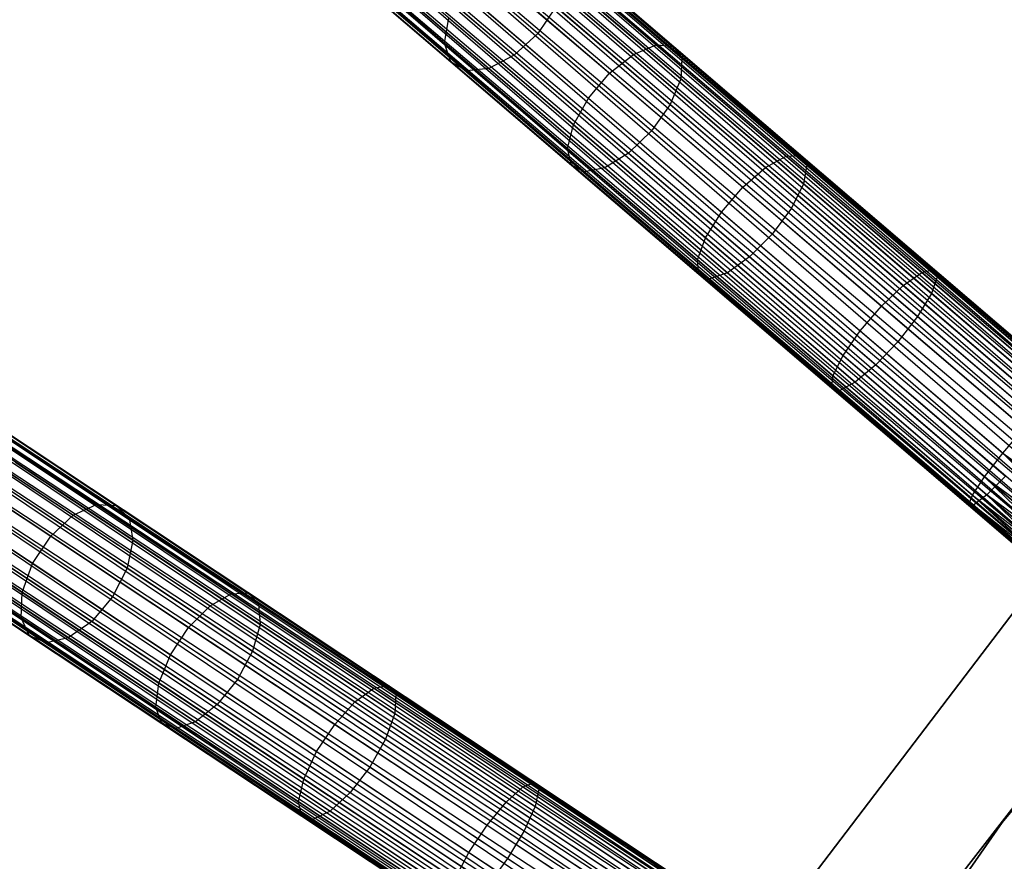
# Model space of a CAD drawing. Extents: x -102 to 102, y -101 to 102.
# Tile 178 of 256: x -62 to -49, y 37 to 48. Entities that reach past the tile are written whole.
import ezdxf

# ---------------------------------------------------------------- set-up
doc = ezdxf.new("R2010")
doc.units = 0
doc.header["$LTSCALE"] = 25.4
doc.layers.get('0').update_dxf_attribs({"linetype": 'CONTINUOUS'})

# ---------------------------------------------------------------- blocks, each defined once
blk = doc.blocks.new('NL2500011659_STL')
at = {"color": 0}
for p, q in [((-60.62, 53.175, -7.809), (-32.288, 28.79, -8)), ((-32.205, 28.888, -7.605), (-60.62, 53.175, -7.809)), ((-32.205, 28.888, -7.605), (-60.62, 53.175, -7.809)), ((-32.233, 28.855, -7.809), (-60.62, 53.175, -7.809)), ((-32.233, 28.855, -7.809), (-60.62, 53.175, -7.809)), ((-60.62, 53.175, -7.809), (-32.288, 28.79, -8)), ((-60.592, 53.208, -7.395), (-32.205, 28.888, -7.605)), ((-32.205, 28.888, -7.395), (-60.592, 53.208, -7.395)), ((-60.592, 53.208, -7.395), (-32.205, 28.888, -7.605)), ((-32.233, 28.855, -7.191), (-60.592, 53.208, -7.395)), ((-32.233, 28.855, -7.191), (-60.592, 53.208, -7.395)), ((-32.205, 28.888, -7.395), (-60.592, 53.208, -7.395)), ((-60.676, 53.111, -7), (-32.233, 28.855, -7.191)), ((-32.368, 28.697, -6.831), (-60.676, 53.111, -7)), ((-32.368, 28.697, -6.831), (-60.676, 53.111, -7)), ((-32.288, 28.79, -7), (-60.676, 53.111, -7)), ((-32.288, 28.79, -7), (-60.676, 53.111, -7)), ((-60.676, 53.111, -7), (-32.233, 28.855, -7.191)), ((-60.857, 52.9, -6.691), (-32.368, 28.697, -6.831)), ((-32.587, 28.441, -6.586), (-60.857, 52.9, -6.691)), ((-32.587, 28.441, -6.586), (-60.857, 52.9, -6.691)), ((-32.469, 28.579, -6.691), (-60.857, 52.9, -6.691)), ((-32.469, 28.579, -6.691), (-60.857, 52.9, -6.691)), ((-60.857, 52.9, -6.691), (-32.368, 28.697, -6.831)), ((-60.756, 53.018, -8.169), (-32.469, 28.579, -8.309)), ((-32.288, 28.79, -8), (-60.756, 53.018, -8.169)), ((-32.288, 28.79, -8), (-60.756, 53.018, -8.169)), ((-32.368, 28.697, -8.169), (-60.756, 53.018, -8.169)), ((-32.368, 28.697, -8.169), (-60.756, 53.018, -8.169)), ((-60.756, 53.018, -8.169), (-32.469, 28.579, -8.309)), ((-60.974, 52.762, -8.414), (-32.716, 28.29, -8.478)), ((-32.469, 28.579, -8.309), (-60.974, 52.762, -8.414)), ((-32.469, 28.579, -8.309), (-60.974, 52.762, -8.414)), ((-32.587, 28.441, -8.414), (-60.974, 52.762, -8.414)), ((-32.587, 28.441, -8.414), (-60.974, 52.762, -8.414)), ((-60.974, 52.762, -8.414), (-32.716, 28.29, -8.478)), ((-61.104, 52.611, -6.522), (-32.587, 28.441, -6.586)), ((-32.716, 28.29, -6.522), (-61.104, 52.611, -6.522)), ((-32.716, 28.29, -6.522), (-61.104, 52.611, -6.522)), ((-61.104, 52.611, -6.522), (-32.587, 28.441, -6.586)), ((-32.716, 28.29, -8.478), (-61.239, 52.453, -8.5)), ((-32.852, 28.132, -6.5), (-61.239, 52.453, -6.5)), ((-32.852, 28.132, -6.5), (-61.239, 52.453, -6.5)), ((-32.852, 28.132, -8.5), (-61.239, 52.453, -8.5)), ((-32.716, 28.29, -8.478), (-61.239, 52.453, -8.5)), ((-32.852, 28.132, -8.5), (-61.239, 52.453, -8.5)), ((-32.987, 27.975, -8.478), (-61.239, 52.453, -8.5)), ((-32.987, 27.975, -8.478), (-61.239, 52.453, -8.5)), ((-33.116, 27.824, -6.586), (-61.374, 52.295, -6.522)), ((-33.116, 27.824, -6.586), (-61.374, 52.295, -6.522)), ((-32.987, 27.975, -6.522), (-61.374, 52.295, -6.522)), ((-32.987, 27.975, -6.522), (-61.374, 52.295, -6.522)), ((-61.504, 52.144, -8.414), (-33.234, 27.686, -8.309)), ((-32.987, 27.975, -8.478), (-61.504, 52.144, -8.414)), ((-32.987, 27.975, -8.478), (-61.504, 52.144, -8.414)), ((-33.116, 27.824, -8.414), (-61.504, 52.144, -8.414)), ((-33.116, 27.824, -8.414), (-61.504, 52.144, -8.414)), ((-61.504, 52.144, -8.414), (-33.234, 27.686, -8.309)), ((-61.621, 52.007, -6.691), (-33.116, 27.824, -6.586)), ((-33.335, 27.568, -6.831), (-61.621, 52.007, -6.691)), ((-33.335, 27.568, -6.831), (-61.621, 52.007, -6.691)), ((-33.234, 27.686, -6.691), (-61.621, 52.007, -6.691)), ((-33.234, 27.686, -6.691), (-61.621, 52.007, -6.691)), ((-61.621, 52.007, -6.691), (-33.116, 27.824, -6.586)), ((-61.802, 51.795, -7), (-33.335, 27.568, -6.831)), ((-33.47, 27.41, -7.191), (-61.802, 51.795, -7)), ((-33.47, 27.41, -7.191), (-61.802, 51.795, -7)), ((-33.415, 27.475, -7), (-61.802, 51.795, -7)), ((-33.415, 27.475, -7), (-61.802, 51.795, -7)), ((-61.802, 51.795, -7), (-33.335, 27.568, -6.831)), ((-61.723, 51.889, -8.169), (-33.415, 27.475, -8)), ((-33.234, 27.686, -8.309), (-61.723, 51.889, -8.169)), ((-33.234, 27.686, -8.309), (-61.723, 51.889, -8.169)), ((-33.335, 27.568, -8.169), (-61.723, 51.889, -8.169)), ((-33.335, 27.568, -8.169), (-61.723, 51.889, -8.169)), ((-61.723, 51.889, -8.169), (-33.415, 27.475, -8)), ((-33.499, 27.377, -7.395), (-61.886, 51.698, -7.395)), ((-33.499, 27.377, -7.605), (-61.886, 51.698, -7.395)), ((-61.886, 51.698, -7.395), (-33.47, 27.41, -7.191)), ((-33.499, 27.377, -7.605), (-61.886, 51.698, -7.395)), ((-33.499, 27.377, -7.395), (-61.886, 51.698, -7.395)), ((-61.886, 51.698, -7.395), (-33.47, 27.41, -7.191)), ((-61.858, 51.731, -7.809), (-33.499, 27.377, -7.605)), ((-33.415, 27.475, -8), (-61.858, 51.731, -7.809)), ((-33.415, 27.475, -8), (-61.858, 51.731, -7.809)), ((-33.47, 27.41, -7.809), (-61.858, 51.731, -7.809)), ((-33.47, 27.41, -7.809), (-61.858, 51.731, -7.809)), ((-61.858, 51.731, -7.809), (-33.499, 27.377, -7.605)), ((-55.365, 48.561, -304.678), (-53.806, 47.225, -305.852)), ((-55.365, 48.561, -304.678), (-53.806, 47.225, -305.852)), ((-57.938, 48.485, -303.274), (-56.492, 47.246, -304.678)), ((-57.938, 48.485, -303.274), (-56.492, 47.246, -304.678)), ((-55.307, 47.371, -303.421), (-56.647, 48.519, -302.12)), ((-55.307, 47.371, -303.421), (-56.647, 48.519, -302.12)), ((-55.674, 48.46, -304.937), (-54.091, 47.103, -306.129)), ((-55.674, 48.46, -304.937), (-54.091, 47.103, -306.129)), ((-55.118, 48.518, -304.346), (-53.588, 47.208, -305.498)), ((-55.118, 48.518, -304.346), (-53.588, 47.208, -305.498)), ((-54.975, 48.338, -304), (-53.477, 47.055, -305.128)), ((-54.975, 48.338, -304), (-53.477, 47.055, -305.128)), ((-57.83, 48.223, -302.97), (-56.412, 47.008, -304.346)), ((-57.83, 48.223, -302.97), (-56.412, 47.008, -304.346)), ((-56.954, 48.246, -302.187), (-55.607, 47.093, -303.493)), ((-56.954, 48.246, -302.187), (-55.607, 47.093, -303.493)), ((-55.992, 48.231, -305.078), (-54.396, 46.864, -306.28)), ((-55.992, 48.231, -305.078), (-54.396, 46.864, -306.28)), ((-57.601, 48.084, -302.652), (-56.212, 46.894, -304)), ((-57.601, 48.084, -302.652), (-56.212, 46.894, -304)), ((-57.291, 48.092, -302.375), (-55.928, 46.924, -303.698)), ((-57.291, 48.092, -302.375), (-55.928, 46.924, -303.698)), ((-54.961, 48.053, -303.698), (-53.49, 46.793, -304.806)), ((-54.961, 48.053, -303.698), (-53.49, 46.793, -304.806)), ((-56.262, 47.915, -305.078), (-54.666, 46.548, -306.28)), ((-56.262, 47.915, -305.078), (-54.666, 46.548, -306.28)), ((-55.078, 47.71, -303.493), (-55.307, 47.371, -303.421)), ((-55.078, 47.71, -303.493), (-55.307, 47.371, -303.421)), ((-55.078, 47.71, -303.493), (-53.626, 46.467, -304.587)), ((-55.078, 47.71, -303.493), (-53.626, 46.467, -304.587)), ((-56.492, 47.246, -304.678), (-56.439, 47.567, -304.937)), ((-56.492, 47.246, -304.678), (-56.439, 47.567, -304.937)), ((-56.439, 47.567, -304.937), (-54.856, 46.211, -306.129)), ((-56.439, 47.567, -304.937), (-54.856, 46.211, -306.129)), ((-55.307, 47.371, -303.421), (-55.607, 47.093, -303.493)), ((-55.307, 47.371, -303.421), (-55.607, 47.093, -303.493)), ((-53.862, 46.133, -304.509), (-55.307, 47.371, -303.421)), ((-53.862, 46.133, -304.509), (-55.307, 47.371, -303.421)), ((-56.412, 47.008, -304.346), (-56.492, 47.246, -304.678)), ((-56.492, 47.246, -304.678), (-54.933, 45.91, -305.852)), ((-56.492, 47.246, -304.678), (-54.933, 45.91, -305.852)), ((-56.412, 47.008, -304.346), (-56.492, 47.246, -304.678)), ((-54.091, 47.103, -306.129), (-53.806, 47.225, -305.852)), ((-54.091, 47.103, -306.129), (-53.806, 47.225, -305.852)), ((-53.806, 47.225, -305.852), (-52.154, 45.81, -306.782)), ((-53.806, 47.225, -305.852), (-52.154, 45.81, -306.782)), ((-53.806, 47.225, -305.852), (-53.588, 47.208, -305.498)), ((-53.806, 47.225, -305.852), (-53.588, 47.208, -305.498)), ((-53.588, 47.208, -305.498), (-51.968, 45.82, -306.41)), ((-53.588, 47.208, -305.498), (-51.968, 45.82, -306.41)), ((-53.588, 47.208, -305.498), (-53.477, 47.055, -305.128)), ((-53.588, 47.208, -305.498), (-53.477, 47.055, -305.128)), ((-55.607, 47.093, -303.493), (-55.928, 46.924, -303.698)), ((-55.607, 47.093, -303.493), (-55.928, 46.924, -303.698)), ((-55.607, 47.093, -303.493), (-54.156, 45.849, -304.587)), ((-55.607, 47.093, -303.493), (-54.156, 45.849, -304.587)), ((-54.396, 46.864, -306.28), (-54.091, 47.103, -306.129)), ((-54.396, 46.864, -306.28), (-54.091, 47.103, -306.129)), ((-54.091, 47.103, -306.129), (-52.415, 45.667, -307.073)), ((-54.091, 47.103, -306.129), (-52.415, 45.667, -307.073)), ((-53.477, 47.055, -305.128), (-53.49, 46.793, -304.806)), ((-53.477, 47.055, -305.128), (-53.49, 46.793, -304.806)), ((-53.477, 47.055, -305.128), (-51.89, 45.696, -306.021)), ((-53.477, 47.055, -305.128), (-51.89, 45.696, -306.021)), ((-56.212, 46.894, -304), (-56.412, 47.008, -304.346)), ((-56.412, 47.008, -304.346), (-54.882, 45.698, -305.498)), ((-56.412, 47.008, -304.346), (-54.882, 45.698, -305.498)), ((-56.212, 46.894, -304), (-56.412, 47.008, -304.346)), ((-55.928, 46.924, -303.698), (-56.212, 46.894, -304)), ((-55.928, 46.924, -303.698), (-56.212, 46.894, -304)), ((-55.928, 46.924, -303.698), (-54.457, 45.664, -304.806)), ((-55.928, 46.924, -303.698), (-54.457, 45.664, -304.806)), ((-56.212, 46.894, -304), (-54.714, 45.611, -305.128)), ((-56.212, 46.894, -304), (-54.714, 45.611, -305.128)), ((-54.666, 46.548, -306.28), (-54.396, 46.864, -306.28)), ((-54.666, 46.548, -306.28), (-54.396, 46.864, -306.28)), ((-54.396, 46.864, -306.28), (-52.705, 45.416, -307.232)), ((-54.396, 46.864, -306.28), (-52.705, 45.416, -307.232)), ((-53.49, 46.793, -304.806), (-53.626, 46.467, -304.587)), ((-53.49, 46.793, -304.806), (-53.626, 46.467, -304.587)), ((-53.49, 46.793, -304.806), (-51.933, 45.458, -305.683)), ((-53.49, 46.793, -304.806), (-51.933, 45.458, -305.683)), ((-54.856, 46.211, -306.129), (-54.666, 46.548, -306.28)), ((-54.856, 46.211, -306.129), (-54.666, 46.548, -306.28)), ((-54.666, 46.548, -306.28), (-52.976, 45.1, -307.232)), ((-54.666, 46.548, -306.28), (-52.976, 45.1, -307.232)), ((-53.626, 46.467, -304.587), (-53.862, 46.133, -304.509)), ((-53.626, 46.467, -304.587), (-53.862, 46.133, -304.509)), ((-53.626, 46.467, -304.587), (-52.088, 45.149, -305.453)), ((-53.626, 46.467, -304.587), (-52.088, 45.149, -305.453)), ((-54.933, 45.91, -305.852), (-54.856, 46.211, -306.129)), ((-54.933, 45.91, -305.852), (-54.856, 46.211, -306.129)), ((-54.856, 46.211, -306.129), (-53.18, 44.774, -307.073)), ((-54.856, 46.211, -306.129), (-53.18, 44.774, -307.073)), ((-53.862, 46.133, -304.509), (-54.156, 45.849, -304.587)), ((-53.862, 46.133, -304.509), (-54.156, 45.849, -304.587)), ((-52.331, 44.821, -305.372), (-53.862, 46.133, -304.509)), ((-52.331, 44.821, -305.372), (-53.862, 46.133, -304.509)), ((-54.882, 45.698, -305.498), (-54.933, 45.91, -305.852)), ((-54.933, 45.91, -305.852), (-53.281, 44.495, -306.782)), ((-54.933, 45.91, -305.852), (-53.281, 44.495, -306.782)), ((-54.882, 45.698, -305.498), (-54.933, 45.91, -305.852)), ((-54.156, 45.849, -304.587), (-54.457, 45.664, -304.806)), ((-54.156, 45.849, -304.587), (-54.457, 45.664, -304.806)), ((-54.156, 45.849, -304.587), (-52.618, 44.531, -305.453)), ((-54.156, 45.849, -304.587), (-52.618, 44.531, -305.453)), ((-52.415, 45.667, -307.073), (-52.154, 45.81, -306.782)), ((-52.415, 45.667, -307.073), (-52.154, 45.81, -306.782)), ((-52.154, 45.81, -306.782), (-51.968, 45.82, -306.41)), ((-52.154, 45.81, -306.782), (-51.968, 45.82, -306.41)), ((-52.154, 45.81, -306.782), (-50.432, 44.335, -307.456)), ((-52.154, 45.81, -306.782), (-50.432, 44.335, -307.456)), ((-51.968, 45.82, -306.41), (-50.28, 44.373, -307.071)), ((-51.968, 45.82, -306.41), (-50.28, 44.373, -307.071)), ((-51.968, 45.82, -306.41), (-51.89, 45.696, -306.021)), ((-51.968, 45.82, -306.41), (-51.89, 45.696, -306.021)), ((-54.714, 45.611, -305.128), (-54.882, 45.698, -305.498)), ((-54.882, 45.698, -305.498), (-53.263, 44.31, -306.41)), ((-54.882, 45.698, -305.498), (-53.263, 44.31, -306.41)), ((-54.714, 45.611, -305.128), (-54.882, 45.698, -305.498)), ((-54.457, 45.664, -304.806), (-54.714, 45.611, -305.128)), ((-54.457, 45.664, -304.806), (-54.714, 45.611, -305.128)), ((-54.457, 45.664, -304.806), (-52.9, 44.33, -305.683)), ((-54.457, 45.664, -304.806), (-52.9, 44.33, -305.683)), ((-52.705, 45.416, -307.232), (-52.415, 45.667, -307.073)), ((-52.705, 45.416, -307.232), (-52.415, 45.667, -307.073)), ((-52.415, 45.667, -307.073), (-50.667, 44.169, -307.757)), ((-52.415, 45.667, -307.073), (-50.667, 44.169, -307.757)), ((-51.89, 45.696, -306.021), (-51.933, 45.458, -305.683)), ((-51.89, 45.696, -306.021), (-51.933, 45.458, -305.683)), ((-51.89, 45.696, -306.021), (-50.236, 44.279, -306.668)), ((-51.89, 45.696, -306.021), (-50.236, 44.279, -306.668)), ((-54.714, 45.611, -305.128), (-53.128, 44.251, -306.021)), ((-54.714, 45.611, -305.128), (-53.128, 44.251, -306.021)), ((-52.976, 45.1, -307.232), (-52.705, 45.416, -307.232)), ((-52.976, 45.1, -307.232), (-52.705, 45.416, -307.232)), ((-52.705, 45.416, -307.232), (-50.943, 43.906, -307.921)), ((-52.705, 45.416, -307.232), (-50.943, 43.906, -307.921)), ((-51.933, 45.458, -305.683), (-52.088, 45.149, -305.453)), ((-51.933, 45.458, -305.683), (-52.088, 45.149, -305.453)), ((-51.933, 45.458, -305.683), (-50.309, 44.067, -306.318)), ((-51.933, 45.458, -305.683), (-50.309, 44.067, -306.318)), ((-66.696, 45.321, -7.809), (-35.582, 24.602, -8)), ((-35.511, 24.709, -7.605), (-66.696, 45.321, -7.809)), ((-35.511, 24.709, -7.605), (-66.696, 45.321, -7.809)), ((-35.535, 24.673, -7.809), (-66.696, 45.321, -7.809)), ((-35.535, 24.673, -7.809), (-66.696, 45.321, -7.809)), ((-66.696, 45.321, -7.809), (-35.582, 24.602, -8)), ((-66.672, 45.357, -7.395), (-35.511, 24.709, -7.605)), ((-35.511, 24.709, -7.395), (-66.672, 45.357, -7.395)), ((-66.672, 45.357, -7.395), (-35.511, 24.709, -7.605)), ((-35.535, 24.673, -7.191), (-66.672, 45.357, -7.395)), ((-35.535, 24.673, -7.191), (-66.672, 45.357, -7.395)), ((-35.511, 24.709, -7.395), (-66.672, 45.357, -7.395)), ((-66.811, 45.148, -8.169), (-35.736, 24.37, -8.309)), ((-35.582, 24.602, -8), (-66.811, 45.148, -8.169)), ((-35.582, 24.602, -8), (-66.811, 45.148, -8.169)), ((-35.65, 24.5, -8.169), (-66.811, 45.148, -8.169)), ((-35.65, 24.5, -8.169), (-66.811, 45.148, -8.169)), ((-66.811, 45.148, -8.169), (-35.736, 24.37, -8.309)), ((-66.743, 45.25, -7), (-35.535, 24.673, -7.191)), ((-35.65, 24.5, -6.831), (-66.743, 45.25, -7)), ((-35.65, 24.5, -6.831), (-66.743, 45.25, -7)), ((-35.582, 24.602, -7), (-66.743, 45.25, -7)), ((-35.582, 24.602, -7), (-66.743, 45.25, -7)), ((-66.743, 45.25, -7), (-35.535, 24.673, -7.191)), ((-52.088, 45.149, -305.453), (-52.331, 44.821, -305.372)), ((-52.088, 45.149, -305.453), (-52.331, 44.821, -305.372)), ((-52.088, 45.149, -305.453), (-50.485, 43.775, -306.08)), ((-52.088, 45.149, -305.453), (-50.485, 43.775, -306.08)), ((-53.18, 44.774, -307.073), (-52.976, 45.1, -307.232)), ((-53.18, 44.774, -307.073), (-52.976, 45.1, -307.232)), ((-52.976, 45.1, -307.232), (-51.214, 43.59, -307.921)), ((-52.976, 45.1, -307.232), (-51.214, 43.59, -307.921)), ((-66.897, 45.018, -6.691), (-35.65, 24.5, -6.831)), ((-35.836, 24.219, -6.586), (-66.897, 45.018, -6.691)), ((-35.836, 24.219, -6.586), (-66.897, 45.018, -6.691)), ((-35.736, 24.37, -6.691), (-66.897, 45.018, -6.691)), ((-35.736, 24.37, -6.691), (-66.897, 45.018, -6.691)), ((-66.897, 45.018, -6.691), (-35.65, 24.5, -6.831)), ((-66.997, 44.867, -8.414), (-35.946, 24.053, -8.478)), ((-35.736, 24.37, -8.309), (-66.997, 44.867, -8.414)), ((-35.736, 24.37, -8.309), (-66.997, 44.867, -8.414)), ((-35.836, 24.219, -8.414), (-66.997, 44.867, -8.414)), ((-35.836, 24.219, -8.414), (-66.997, 44.867, -8.414)), ((-66.997, 44.867, -8.414), (-35.946, 24.053, -8.478)), ((-53.281, 44.495, -306.782), (-53.18, 44.774, -307.073)), ((-53.281, 44.495, -306.782), (-53.18, 44.774, -307.073)), ((-53.18, 44.774, -307.073), (-51.431, 43.277, -307.757)), ((-53.18, 44.774, -307.073), (-51.431, 43.277, -307.757)), ((-52.331, 44.821, -305.372), (-52.618, 44.531, -305.453)), ((-52.331, 44.821, -305.372), (-52.618, 44.531, -305.453)), ((-50.735, 43.454, -305.996), (-52.331, 44.821, -305.372)), ((-50.735, 43.454, -305.996), (-52.331, 44.821, -305.372)), ((-67.107, 44.701, -6.522), (-35.836, 24.219, -6.586)), ((-35.946, 24.053, -6.522), (-67.107, 44.701, -6.522)), ((-35.946, 24.053, -6.522), (-67.107, 44.701, -6.522)), ((-67.107, 44.701, -6.522), (-35.836, 24.219, -6.586)), ((-35.946, 24.053, -8.478), (-67.221, 44.528, -8.5)), ((-36.06, 23.88, -6.5), (-67.221, 44.528, -6.5)), ((-36.06, 23.88, -6.5), (-67.221, 44.528, -6.5)), ((-36.06, 23.88, -8.5), (-67.221, 44.528, -8.5)), ((-35.946, 24.053, -8.478), (-67.221, 44.528, -8.5)), ((-36.06, 23.88, -8.5), (-67.221, 44.528, -8.5)), ((-36.175, 23.707, -8.478), (-67.221, 44.528, -8.5)), ((-36.175, 23.707, -8.478), (-67.221, 44.528, -8.5)), ((-52.618, 44.531, -305.453), (-52.9, 44.33, -305.683)), ((-52.618, 44.531, -305.453), (-52.9, 44.33, -305.683)), ((-52.618, 44.531, -305.453), (-51.014, 43.158, -306.08)), ((-52.618, 44.531, -305.453), (-51.014, 43.158, -306.08)), ((-53.263, 44.31, -306.41), (-53.281, 44.495, -306.782)), ((-53.281, 44.495, -306.782), (-51.559, 43.019, -307.456)), ((-53.281, 44.495, -306.782), (-51.559, 43.019, -307.456)), ((-53.263, 44.31, -306.41), (-53.281, 44.495, -306.782)), ((-36.285, 23.541, -6.586), (-67.336, 44.355, -6.522)), ((-36.285, 23.541, -6.586), (-67.336, 44.355, -6.522)), ((-36.175, 23.707, -6.522), (-67.336, 44.355, -6.522)), ((-36.175, 23.707, -6.522), (-67.336, 44.355, -6.522)), ((-53.128, 44.251, -306.021), (-53.263, 44.31, -306.41)), ((-53.263, 44.31, -306.41), (-51.574, 42.863, -307.071)), ((-53.263, 44.31, -306.41), (-51.574, 42.863, -307.071)), ((-53.128, 44.251, -306.021), (-53.263, 44.31, -306.41)), ((-52.9, 44.33, -305.683), (-53.128, 44.251, -306.021)), ((-52.9, 44.33, -305.683), (-53.128, 44.251, -306.021)), ((-52.9, 44.33, -305.683), (-51.276, 42.938, -306.318)), ((-52.9, 44.33, -305.683), (-51.276, 42.938, -306.318)), ((-50.667, 44.169, -307.757), (-50.432, 44.335, -307.456)), ((-50.667, 44.169, -307.757), (-50.432, 44.335, -307.456)), ((-50.432, 44.335, -307.456), (-50.28, 44.373, -307.071)), ((-50.432, 44.335, -307.456), (-50.28, 44.373, -307.071)), ((-50.432, 44.335, -307.456), (-48.662, 42.818, -307.863)), ((-50.432, 44.335, -307.456), (-48.662, 42.818, -307.863)), ((-50.236, 44.279, -306.668), (-50.309, 44.067, -306.318)), ((-50.236, 44.279, -306.668), (-50.309, 44.067, -306.318)), ((-50.28, 44.373, -307.071), (-48.544, 42.886, -307.471)), ((-50.28, 44.373, -307.071), (-48.544, 42.886, -307.471)), ((-50.28, 44.373, -307.071), (-50.236, 44.279, -306.668)), ((-50.28, 44.373, -307.071), (-50.236, 44.279, -306.668)), ((-50.236, 44.279, -306.668), (-48.536, 42.822, -307.06)), ((-50.236, 44.279, -306.668), (-48.536, 42.822, -307.06)), ((-67.446, 44.189, -8.414), (-36.385, 23.39, -8.309)), ((-36.175, 23.707, -8.478), (-67.446, 44.189, -8.414)), ((-36.175, 23.707, -8.478), (-67.446, 44.189, -8.414)), ((-36.285, 23.541, -8.414), (-67.446, 44.189, -8.414)), ((-36.285, 23.541, -8.414), (-67.446, 44.189, -8.414)), ((-67.446, 44.189, -8.414), (-36.385, 23.39, -8.309)), ((-53.128, 44.251, -306.021), (-51.474, 42.834, -306.668)), ((-53.128, 44.251, -306.021), (-51.474, 42.834, -306.668)), ((-50.943, 43.906, -307.921), (-50.667, 44.169, -307.757)), ((-50.943, 43.906, -307.921), (-50.667, 44.169, -307.757)), ((-50.667, 44.169, -307.757), (-48.87, 42.63, -308.17)), ((-50.667, 44.169, -307.757), (-48.87, 42.63, -308.17)), ((-67.546, 44.038, -6.691), (-36.285, 23.541, -6.586)), ((-36.471, 23.261, -6.831), (-67.546, 44.038, -6.691)), ((-36.471, 23.261, -6.831), (-67.546, 44.038, -6.691)), ((-36.385, 23.39, -6.691), (-67.546, 44.038, -6.691)), ((-36.385, 23.39, -6.691), (-67.546, 44.038, -6.691)), ((-67.546, 44.038, -6.691), (-36.285, 23.541, -6.586)), ((-50.309, 44.067, -306.318), (-50.485, 43.775, -306.08)), ((-50.309, 44.067, -306.318), (-50.485, 43.775, -306.08)), ((-50.309, 44.067, -306.318), (-48.64, 42.638, -306.702)), ((-50.309, 44.067, -306.318), (-48.64, 42.638, -306.702)), ((-67.632, 43.909, -8.169), (-36.539, 23.158, -8)), ((-36.385, 23.39, -8.309), (-67.632, 43.909, -8.169)), ((-36.385, 23.39, -8.309), (-67.632, 43.909, -8.169)), ((-36.471, 23.261, -8.169), (-67.632, 43.909, -8.169)), ((-36.471, 23.261, -8.169), (-67.632, 43.909, -8.169)), ((-67.632, 43.909, -8.169), (-36.539, 23.158, -8)), ((-51.214, 43.59, -307.921), (-50.943, 43.906, -307.921)), ((-51.214, 43.59, -307.921), (-50.943, 43.906, -307.921)), ((-50.943, 43.906, -307.921), (-49.132, 42.355, -308.338)), ((-50.943, 43.906, -307.921), (-49.132, 42.355, -308.338)), ((-67.7, 43.806, -7), (-36.471, 23.261, -6.831)), ((-36.586, 23.087, -7.191), (-67.7, 43.806, -7)), ((-36.586, 23.087, -7.191), (-67.7, 43.806, -7)), ((-36.539, 23.158, -7), (-67.7, 43.806, -7)), ((-36.539, 23.158, -7), (-67.7, 43.806, -7)), ((-67.7, 43.806, -7), (-36.471, 23.261, -6.831)), ((-50.485, 43.775, -306.08), (-50.735, 43.454, -305.996)), ((-50.485, 43.775, -306.08), (-50.735, 43.454, -305.996)), ((-50.485, 43.775, -306.08), (-48.837, 42.364, -306.459)), ((-50.485, 43.775, -306.08), (-48.837, 42.364, -306.459)), ((-36.61, 23.051, -7.395), (-67.771, 43.699, -7.395)), ((-36.61, 23.051, -7.605), (-67.771, 43.699, -7.395)), ((-67.771, 43.699, -7.395), (-36.586, 23.087, -7.191)), ((-36.61, 23.051, -7.605), (-67.771, 43.699, -7.395)), ((-36.61, 23.051, -7.395), (-67.771, 43.699, -7.395)), ((-67.771, 43.699, -7.395), (-36.586, 23.087, -7.191)), ((-67.747, 43.735, -7.809), (-36.61, 23.051, -7.605)), ((-36.539, 23.158, -8), (-67.747, 43.735, -7.809)), ((-36.539, 23.158, -8), (-67.747, 43.735, -7.809)), ((-36.586, 23.087, -7.809), (-67.747, 43.735, -7.809)), ((-36.586, 23.087, -7.809), (-67.747, 43.735, -7.809)), ((-67.747, 43.735, -7.809), (-36.61, 23.051, -7.605)), ((-51.431, 43.277, -307.757), (-51.214, 43.59, -307.921)), ((-51.431, 43.277, -307.757), (-51.214, 43.59, -307.921)), ((-51.214, 43.59, -307.921), (-49.403, 42.039, -308.338)), ((-51.214, 43.59, -307.921), (-49.403, 42.039, -308.338)), ((-50.735, 43.454, -305.996), (-51.014, 43.158, -306.08)), ((-50.735, 43.454, -305.996), (-51.014, 43.158, -306.08)), ((-49.095, 42.048, -306.374), (-50.735, 43.454, -305.996)), ((-49.095, 42.048, -306.374), (-50.735, 43.454, -305.996)), ((-51.559, 43.019, -307.456), (-51.431, 43.277, -307.757)), ((-51.559, 43.019, -307.456), (-51.431, 43.277, -307.757)), ((-51.431, 43.277, -307.757), (-49.635, 41.738, -308.17)), ((-51.431, 43.277, -307.757), (-49.635, 41.738, -308.17)), ((-51.014, 43.158, -306.08), (-51.276, 42.938, -306.318)), ((-51.014, 43.158, -306.08), (-51.276, 42.938, -306.318)), ((-51.014, 43.158, -306.08), (-49.367, 41.746, -306.459)), ((-51.014, 43.158, -306.08), (-49.367, 41.746, -306.459)), ((-51.574, 42.863, -307.071), (-51.559, 43.019, -307.456)), ((-51.574, 42.863, -307.071), (-51.559, 43.019, -307.456)), ((-51.559, 43.019, -307.456), (-49.789, 41.503, -307.863)), ((-51.559, 43.019, -307.456), (-49.789, 41.503, -307.863)), ((-51.276, 42.938, -306.318), (-51.474, 42.834, -306.668)), ((-51.276, 42.938, -306.318), (-51.474, 42.834, -306.668)), ((-51.276, 42.938, -306.318), (-49.607, 41.509, -306.702)), ((-51.276, 42.938, -306.318), (-49.607, 41.509, -306.702)), ((-51.474, 42.834, -306.668), (-51.574, 42.863, -307.071)), ((-51.574, 42.863, -307.071), (-49.838, 41.376, -307.471)), ((-51.574, 42.863, -307.071), (-49.838, 41.376, -307.471)), ((-51.474, 42.834, -306.668), (-51.574, 42.863, -307.071)), ((-51.474, 42.834, -306.668), (-49.774, 41.378, -307.06)), ((-51.474, 42.834, -306.668), (-49.774, 41.378, -307.06)), ((-62.501, 42.439, -303.274), (-60.914, 41.387, -304.678)), ((-62.501, 42.439, -303.274), (-60.914, 41.387, -304.678)), ((-62.22, 42.407, -302.97), (-60.663, 41.375, -304.346)), ((-62.22, 42.407, -302.97), (-60.663, 41.375, -304.346)), ((-62.82, 42.316, -303.512), (-61.208, 41.249, -304.937)), ((-62.82, 42.316, -303.512), (-61.208, 41.249, -304.937)), ((-49.403, 42.039, -308.338), (-49.132, 42.355, -308.338)), ((-49.403, 42.039, -308.338), (-49.132, 42.355, -308.338)), ((-62.024, 42.225, -302.652), (-60.499, 41.214, -304)), ((-62.024, 42.225, -302.652), (-60.499, 41.214, -304)), ((-63.119, 42.059, -303.642), (-61.495, 40.983, -305.078)), ((-63.119, 42.059, -303.642), (-61.495, 40.983, -305.078)), ((-49.635, 41.738, -308.17), (-49.403, 42.039, -308.338)), ((-49.635, 41.738, -308.17), (-49.403, 42.039, -308.338)), ((-49.403, 42.039, -308.338), (-47.697, 40.315, -308.414)), ((-49.403, 42.039, -308.338), (-47.697, 40.315, -308.414)), ((-49.403, 42.039, -308.338), (-47.568, 40.466, -308.478)), ((-49.403, 42.039, -308.338), (-47.568, 40.466, -308.478)), ((-49.403, 42.039, -308.338), (-47.432, 40.624, -308.5)), ((-49.403, 42.039, -308.338), (-47.432, 40.624, -308.5)), ((-61.947, 41.925, -302.375), (-60.45, 40.933, -303.698)), ((-61.947, 41.925, -302.375), (-60.45, 40.933, -303.698)), ((-63.349, 41.713, -303.642), (-61.725, 40.636, -305.078)), ((-63.349, 41.713, -303.642), (-61.725, 40.636, -305.078)), ((-49.789, 41.503, -307.863), (-49.635, 41.738, -308.17)), ((-49.789, 41.503, -307.863), (-49.635, 41.738, -308.17)), ((-49.635, 41.738, -308.17), (-47.916, 40.06, -308.169)), ((-49.635, 41.738, -308.17), (-47.916, 40.06, -308.169)), ((-49.635, 41.738, -308.17), (-47.815, 40.178, -308.309)), ((-49.635, 41.738, -308.17), (-47.815, 40.178, -308.309)), ((-49.635, 41.738, -308.17), (-47.697, 40.315, -308.414)), ((-49.635, 41.738, -308.17), (-47.697, 40.315, -308.414)), ((-49.367, 41.746, -306.459), (-49.607, 41.509, -306.702)), ((-49.367, 41.746, -306.459), (-49.607, 41.509, -306.702)), ((-62.002, 41.558, -302.187), (-60.524, 40.578, -303.493)), ((-62.002, 41.558, -302.187), (-60.524, 40.578, -303.493)), ((-49.838, 41.376, -307.471), (-49.789, 41.503, -307.863)), ((-49.838, 41.376, -307.471), (-49.789, 41.503, -307.863)), ((-49.789, 41.503, -307.863), (-48.051, 39.902, -307.809)), ((-49.789, 41.503, -307.863), (-48.051, 39.902, -307.809)), ((-49.789, 41.503, -307.863), (-47.996, 39.967, -308)), ((-49.789, 41.503, -307.863), (-47.996, 39.967, -308)), ((-49.789, 41.503, -307.863), (-47.916, 40.06, -308.169)), ((-49.789, 41.503, -307.863), (-47.916, 40.06, -308.169)), ((-49.607, 41.509, -306.702), (-49.774, 41.378, -307.06)), ((-49.607, 41.509, -306.702), (-49.774, 41.378, -307.06)), ((-49.607, 41.509, -306.702), (-47.916, 40.06, -306.831)), ((-47.815, 40.178, -306.691), (-49.607, 41.509, -306.702)), ((-47.815, 40.178, -306.691), (-49.607, 41.509, -306.702)), ((-49.607, 41.509, -306.702), (-47.916, 40.06, -306.831)), ((-49.607, 41.509, -306.702), (-47.996, 39.967, -307)), ((-49.607, 41.509, -306.702), (-47.996, 39.967, -307)), ((-63.469, 41.336, -303.512), (-61.857, 40.269, -304.937)), ((-63.469, 41.336, -303.512), (-61.857, 40.269, -304.937)), ((-61.208, 41.249, -304.937), (-60.914, 41.387, -304.678)), ((-61.208, 41.249, -304.937), (-60.914, 41.387, -304.678)), ((-60.914, 41.387, -304.678), (-59.202, 40.253, -305.852)), ((-60.914, 41.387, -304.678), (-59.202, 40.253, -305.852)), ((-60.914, 41.387, -304.678), (-60.663, 41.375, -304.346)), ((-60.914, 41.387, -304.678), (-60.663, 41.375, -304.346)), ((-60.663, 41.375, -304.346), (-58.984, 40.263, -305.498)), ((-60.663, 41.375, -304.346), (-58.984, 40.263, -305.498)), ((-60.663, 41.375, -304.346), (-60.499, 41.214, -304)), ((-60.663, 41.375, -304.346), (-60.499, 41.214, -304)), ((-49.774, 41.378, -307.06), (-49.838, 41.376, -307.471)), ((-49.774, 41.378, -307.06), (-49.838, 41.376, -307.471)), ((-49.838, 41.376, -307.471), (-48.079, 39.869, -307.395)), ((-49.838, 41.376, -307.471), (-48.079, 39.869, -307.605)), ((-49.838, 41.376, -307.471), (-48.079, 39.869, -307.395)), ((-49.838, 41.376, -307.471), (-48.079, 39.869, -307.605)), ((-49.838, 41.376, -307.471), (-48.051, 39.902, -307.809)), ((-49.838, 41.376, -307.471), (-48.051, 39.902, -307.809)), ((-49.774, 41.378, -307.06), (-47.996, 39.967, -307)), ((-49.774, 41.378, -307.06), (-47.996, 39.967, -307)), ((-49.774, 41.378, -307.06), (-48.051, 39.902, -307.191)), ((-49.774, 41.378, -307.06), (-48.051, 39.902, -307.191)), ((-49.774, 41.378, -307.06), (-48.079, 39.869, -307.395)), ((-49.774, 41.378, -307.06), (-48.079, 39.869, -307.395)), ((-60.71, 40.213, -303.421), (-62.181, 41.188, -302.12)), ((-60.71, 40.213, -303.421), (-62.181, 41.188, -302.12)), ((-61.495, 40.983, -305.078), (-61.208, 41.249, -304.937)), ((-61.495, 40.983, -305.078), (-61.208, 41.249, -304.937)), ((-61.208, 41.249, -304.937), (-59.471, 40.097, -306.129)), ((-61.208, 41.249, -304.937), (-59.471, 40.097, -306.129)), ((-60.499, 41.214, -304), (-58.855, 40.125, -305.128)), ((-60.499, 41.214, -304), (-58.855, 40.125, -305.128)), ((-60.499, 41.214, -304), (-60.45, 40.933, -303.698)), ((-60.499, 41.214, -304), (-60.45, 40.933, -303.698)), ((-63.458, 40.996, -303.274), (-61.871, 39.944, -304.678)), ((-63.458, 40.996, -303.274), (-61.871, 39.944, -304.678)), ((-61.725, 40.636, -305.078), (-61.495, 40.983, -305.078)), ((-61.725, 40.636, -305.078), (-61.495, 40.983, -305.078)), ((-61.495, 40.983, -305.078), (-59.743, 39.822, -306.28)), ((-61.495, 40.983, -305.078), (-59.743, 39.822, -306.28)), ((-60.45, 40.933, -303.698), (-60.524, 40.578, -303.493)), ((-60.45, 40.933, -303.698), (-60.524, 40.578, -303.493)), ((-60.45, 40.933, -303.698), (-58.836, 39.863, -304.806)), ((-60.45, 40.933, -303.698), (-58.836, 39.863, -304.806)), ((-46.479, 40.934, -316), (-49.409, 37.345, -316)), ((-49.409, 37.345, -315), (-46.479, 40.934, -315)), ((-46.479, 40.934, -316), (-49.409, 37.345, -316)), ((-49.409, 37.345, -315), (-46.479, 40.934, -315)), ((-62.452, 40.88, -302.187), (-60.974, 39.9, -303.493)), ((-62.452, 40.88, -302.187), (-60.974, 39.9, -303.493)), ((-63.318, 40.749, -302.97), (-61.762, 39.717, -304.346)), ((-63.318, 40.749, -302.97), (-61.762, 39.717, -304.346)), ((-62.768, 40.686, -302.375), (-61.271, 39.694, -303.698)), ((-62.768, 40.686, -302.375), (-61.271, 39.694, -303.698)), ((-63.074, 40.639, -302.652), (-61.549, 39.629, -304)), ((-63.074, 40.639, -302.652), (-61.549, 39.629, -304)), ((-61.857, 40.269, -304.937), (-61.725, 40.636, -305.078)), ((-61.857, 40.269, -304.937), (-61.725, 40.636, -305.078)), ((-61.725, 40.636, -305.078), (-59.973, 39.476, -306.28)), ((-61.725, 40.636, -305.078), (-59.973, 39.476, -306.28)), ((-60.524, 40.578, -303.493), (-60.71, 40.213, -303.421)), ((-60.524, 40.578, -303.493), (-60.71, 40.213, -303.421)), ((-60.524, 40.578, -303.493), (-58.931, 39.522, -304.587)), ((-60.524, 40.578, -303.493), (-58.931, 39.522, -304.587)), ((-61.871, 39.944, -304.678), (-61.857, 40.269, -304.937)), ((-61.871, 39.944, -304.678), (-61.857, 40.269, -304.937)), ((-61.857, 40.269, -304.937), (-60.12, 39.117, -306.129)), ((-61.857, 40.269, -304.937), (-60.12, 39.117, -306.129)), ((-49.046, 40.308, -308.5), (-51.921, 36.529, -308.5)), ((-51.921, 36.529, -318), (-49.046, 40.308, -318)), ((-49.046, 40.308, -308.5), (-51.921, 36.529, -308.5)), ((-51.921, 36.529, -318), (-49.046, 40.308, -318)), ((-60.71, 40.213, -303.421), (-60.974, 39.9, -303.493)), ((-60.71, 40.213, -303.421), (-60.974, 39.9, -303.493)), ((-59.123, 39.162, -304.509), (-60.71, 40.213, -303.421)), ((-59.123, 39.162, -304.509), (-60.71, 40.213, -303.421)), ((-59.471, 40.097, -306.129), (-59.202, 40.253, -305.852)), ((-59.471, 40.097, -306.129), (-59.202, 40.253, -305.852)), ((-59.202, 40.253, -305.852), (-58.984, 40.263, -305.498)), ((-59.202, 40.253, -305.852), (-58.984, 40.263, -305.498)), ((-59.202, 40.253, -305.852), (-57.389, 39.052, -306.782)), ((-59.202, 40.253, -305.852), (-57.389, 39.052, -306.782)), ((-58.984, 40.263, -305.498), (-57.206, 39.085, -306.41)), ((-58.984, 40.263, -305.498), (-57.206, 39.085, -306.41)), ((-58.984, 40.263, -305.498), (-58.855, 40.125, -305.128)), ((-58.984, 40.263, -305.498), (-58.855, 40.125, -305.128)), ((-59.743, 39.822, -306.28), (-59.471, 40.097, -306.129)), ((-59.743, 39.822, -306.28), (-59.471, 40.097, -306.129)), ((-59.471, 40.097, -306.129), (-57.63, 38.878, -307.073)), ((-59.471, 40.097, -306.129), (-57.63, 38.878, -307.073)), ((-58.855, 40.125, -305.128), (-57.113, 38.971, -306.021)), ((-58.855, 40.125, -305.128), (-57.113, 38.971, -306.021)), ((-58.855, 40.125, -305.128), (-58.836, 39.863, -304.806)), ((-58.855, 40.125, -305.128), (-58.836, 39.863, -304.806)), ((-61.762, 39.717, -304.346), (-61.871, 39.944, -304.678)), ((-61.871, 39.944, -304.678), (-60.159, 38.809, -305.852)), ((-61.871, 39.944, -304.678), (-60.159, 38.809, -305.852)), ((-61.762, 39.717, -304.346), (-61.871, 39.944, -304.678)), ((-60.974, 39.9, -303.493), (-61.271, 39.694, -303.698)), ((-60.974, 39.9, -303.493), (-61.271, 39.694, -303.698)), ((-60.974, 39.9, -303.493), (-59.38, 38.844, -304.587)), ((-60.974, 39.9, -303.493), (-59.38, 38.844, -304.587)), ((-59.973, 39.476, -306.28), (-59.743, 39.822, -306.28)), ((-59.973, 39.476, -306.28), (-59.743, 39.822, -306.28)), ((-59.743, 39.822, -306.28), (-57.888, 38.593, -307.232)), ((-59.743, 39.822, -306.28), (-57.888, 38.593, -307.232)), ((-58.836, 39.863, -304.806), (-58.931, 39.522, -304.587)), ((-58.836, 39.863, -304.806), (-58.931, 39.522, -304.587)), ((-58.836, 39.863, -304.806), (-57.126, 38.73, -305.683)), ((-58.836, 39.863, -304.806), (-57.126, 38.73, -305.683)), ((-50.404, 36.076, -308.5), (-47.53, 39.786, -308.5)), ((-47.53, 39.786, -318), (-50.404, 36.076, -318)), ((-47.53, 39.786, -318), (-50.404, 36.076, -318)), ((-50.404, 36.076, -308.5), (-47.53, 39.786, -308.5)), ((-61.549, 39.629, -304), (-61.762, 39.717, -304.346)), ((-61.762, 39.717, -304.346), (-60.083, 38.605, -305.498)), ((-61.762, 39.717, -304.346), (-60.083, 38.605, -305.498)), ((-61.549, 39.629, -304), (-61.762, 39.717, -304.346)), ((-61.271, 39.694, -303.698), (-61.549, 39.629, -304)), ((-61.271, 39.694, -303.698), (-61.549, 39.629, -304)), ((-61.271, 39.694, -303.698), (-59.657, 38.624, -304.806)), ((-61.271, 39.694, -303.698), (-59.657, 38.624, -304.806)), ((-61.549, 39.629, -304), (-59.905, 38.539, -305.128)), ((-61.549, 39.629, -304), (-59.905, 38.539, -305.128)), ((-58.931, 39.522, -304.587), (-59.123, 39.162, -304.509)), ((-58.931, 39.522, -304.587), (-59.123, 39.162, -304.509)), ((-58.931, 39.522, -304.587), (-57.243, 38.404, -305.453)), ((-58.931, 39.522, -304.587), (-57.243, 38.404, -305.453)), ((-60.12, 39.117, -306.129), (-59.973, 39.476, -306.28)), ((-60.12, 39.117, -306.129), (-59.973, 39.476, -306.28)), ((-59.973, 39.476, -306.28), (-58.117, 38.246, -307.232)), ((-59.973, 39.476, -306.28), (-58.117, 38.246, -307.232)), ((-59.123, 39.162, -304.509), (-59.38, 38.844, -304.587)), ((-59.123, 39.162, -304.509), (-59.38, 38.844, -304.587)), ((-57.443, 38.049, -305.372), (-59.123, 39.162, -304.509)), ((-57.443, 38.049, -305.372), (-59.123, 39.162, -304.509)), ((-60.159, 38.809, -305.852), (-60.12, 39.117, -306.129)), ((-60.159, 38.809, -305.852), (-60.12, 39.117, -306.129)), ((-60.12, 39.117, -306.129), (-58.279, 37.898, -307.073)), ((-60.12, 39.117, -306.129), (-58.279, 37.898, -307.073)), ((-57.63, 38.878, -307.073), (-57.389, 39.052, -306.782)), ((-57.63, 38.878, -307.073), (-57.389, 39.052, -306.782)), ((-57.389, 39.052, -306.782), (-57.206, 39.085, -306.41)), ((-57.389, 39.052, -306.782), (-57.206, 39.085, -306.41)), ((-57.389, 39.052, -306.782), (-55.498, 37.799, -307.456)), ((-57.389, 39.052, -306.782), (-55.498, 37.799, -307.456)), ((-57.206, 39.085, -306.41), (-55.352, 37.856, -307.071)), ((-57.206, 39.085, -306.41), (-55.352, 37.856, -307.071)), ((-57.206, 39.085, -306.41), (-57.113, 38.971, -306.021)), ((-57.206, 39.085, -306.41), (-57.113, 38.971, -306.021)), ((-57.113, 38.971, -306.021), (-57.126, 38.73, -305.683)), ((-57.113, 38.971, -306.021), (-57.126, 38.73, -305.683)), ((-57.113, 38.971, -306.021), (-55.297, 37.768, -306.668)), ((-57.113, 38.971, -306.021), (-55.297, 37.768, -306.668)), ((-60.083, 38.605, -305.498), (-60.159, 38.809, -305.852)), ((-60.159, 38.809, -305.852), (-58.346, 37.608, -306.782)), ((-60.159, 38.809, -305.852), (-58.346, 37.608, -306.782)), ((-60.083, 38.605, -305.498), (-60.159, 38.809, -305.852)), ((-59.38, 38.844, -304.587), (-59.657, 38.624, -304.806)), ((-59.38, 38.844, -304.587), (-59.657, 38.624, -304.806)), ((-59.38, 38.844, -304.587), (-57.692, 37.726, -305.453)), ((-59.38, 38.844, -304.587), (-57.692, 37.726, -305.453)), ((-57.888, 38.593, -307.232), (-57.63, 38.878, -307.073)), ((-57.888, 38.593, -307.232), (-57.63, 38.878, -307.073)), ((-57.63, 38.878, -307.073), (-55.711, 37.606, -307.757)), ((-57.63, 38.878, -307.073), (-55.711, 37.606, -307.757)), ((-57.126, 38.73, -305.683), (-57.243, 38.404, -305.453)), ((-57.126, 38.73, -305.683), (-57.243, 38.404, -305.453)), ((-57.126, 38.73, -305.683), (-55.343, 37.549, -306.318)), ((-57.126, 38.73, -305.683), (-55.343, 37.549, -306.318)), ((-59.905, 38.539, -305.128), (-60.083, 38.605, -305.498)), ((-60.083, 38.605, -305.498), (-58.305, 37.427, -306.41)), ((-60.083, 38.605, -305.498), (-58.305, 37.427, -306.41)), ((-59.905, 38.539, -305.128), (-60.083, 38.605, -305.498)), ((-59.657, 38.624, -304.806), (-59.905, 38.539, -305.128)), ((-59.657, 38.624, -304.806), (-59.905, 38.539, -305.128)), ((-59.905, 38.539, -305.128), (-58.164, 37.385, -306.021)), ((-59.905, 38.539, -305.128), (-58.164, 37.385, -306.021)), ((-59.657, 38.624, -304.806), (-57.947, 37.491, -305.683)), ((-59.657, 38.624, -304.806), (-57.947, 37.491, -305.683)), ((-58.117, 38.246, -307.232), (-57.888, 38.593, -307.232)), ((-58.117, 38.246, -307.232), (-57.888, 38.593, -307.232)), ((-57.888, 38.593, -307.232), (-55.953, 37.311, -307.921)), ((-57.888, 38.593, -307.232), (-55.953, 37.311, -307.921)), ((-57.243, 38.404, -305.453), (-57.443, 38.049, -305.372)), ((-57.243, 38.404, -305.453), (-57.443, 38.049, -305.372)), ((-57.243, 38.404, -305.453), (-55.482, 37.238, -306.08)), ((-57.243, 38.404, -305.453), (-55.482, 37.238, -306.08)), ((-58.279, 37.898, -307.073), (-58.117, 38.246, -307.232)), ((-58.279, 37.898, -307.073), (-58.117, 38.246, -307.232)), ((-58.117, 38.246, -307.232), (-56.183, 36.964, -307.921)), ((-58.117, 38.246, -307.232), (-56.183, 36.964, -307.921)), ((-57.443, 38.049, -305.372), (-57.692, 37.726, -305.453)), ((-57.443, 38.049, -305.372), (-57.692, 37.726, -305.453)), ((-55.691, 36.888, -305.996), (-57.443, 38.049, -305.372)), ((-55.691, 36.888, -305.996), (-57.443, 38.049, -305.372)), ((-58.346, 37.608, -306.782), (-58.279, 37.898, -307.073)), ((-58.346, 37.608, -306.782), (-58.279, 37.898, -307.073)), ((-58.279, 37.898, -307.073), (-56.36, 36.626, -307.757)), ((-58.279, 37.898, -307.073), (-56.36, 36.626, -307.757)), ((-55.711, 37.606, -307.757), (-55.498, 37.799, -307.456)), ((-55.711, 37.606, -307.757), (-55.498, 37.799, -307.456)), ((-55.498, 37.799, -307.456), (-55.352, 37.856, -307.071)), ((-55.498, 37.799, -307.456), (-55.352, 37.856, -307.071)), ((-55.498, 37.799, -307.456), (-53.556, 36.512, -307.863)), ((-55.498, 37.799, -307.456), (-53.556, 36.512, -307.863)), ((-55.352, 37.856, -307.071), (-53.447, 36.594, -307.471)), ((-55.352, 37.856, -307.071), (-53.447, 36.594, -307.471)), ((-55.352, 37.856, -307.071), (-55.297, 37.768, -306.668)), ((-55.352, 37.856, -307.071), (-55.297, 37.768, -306.668)), ((-55.297, 37.768, -306.668), (-55.343, 37.549, -306.318)), ((-55.297, 37.768, -306.668), (-55.343, 37.549, -306.318)), ((-55.297, 37.768, -306.668), (-53.431, 36.531, -307.06)), ((-55.297, 37.768, -306.668), (-53.431, 36.531, -307.06)), ((-57.692, 37.726, -305.453), (-57.947, 37.491, -305.683)), ((-57.692, 37.726, -305.453), (-57.947, 37.491, -305.683)), ((-57.692, 37.726, -305.453), (-55.932, 36.559, -306.08)), ((-57.692, 37.726, -305.453), (-55.932, 36.559, -306.08)), ((-58.305, 37.427, -306.41), (-58.346, 37.608, -306.782)), ((-58.346, 37.608, -306.782), (-56.455, 36.355, -307.456)), ((-58.346, 37.608, -306.782), (-56.455, 36.355, -307.456)), ((-58.305, 37.427, -306.41), (-58.346, 37.608, -306.782)), ((-55.953, 37.311, -307.921), (-55.711, 37.606, -307.757)), ((-55.953, 37.311, -307.921), (-55.711, 37.606, -307.757)), ((-55.711, 37.606, -307.757), (-53.739, 36.3, -308.17)), ((-55.711, 37.606, -307.757), (-53.739, 36.3, -308.17)), ((-55.343, 37.549, -306.318), (-55.482, 37.238, -306.08)), ((-55.343, 37.549, -306.318), (-55.482, 37.238, -306.08)), ((-55.343, 37.549, -306.318), (-53.512, 36.335, -306.702)), ((-55.343, 37.549, -306.318), (-53.512, 36.335, -306.702)), ((-58.164, 37.385, -306.021), (-58.305, 37.427, -306.41)), ((-58.305, 37.427, -306.41), (-56.451, 36.198, -307.071)), ((-58.305, 37.427, -306.41), (-56.451, 36.198, -307.071)), ((-58.164, 37.385, -306.021), (-58.305, 37.427, -306.41)), ((-57.947, 37.491, -305.683), (-58.164, 37.385, -306.021)), ((-57.947, 37.491, -305.683), (-58.164, 37.385, -306.021)), ((-57.947, 37.491, -305.683), (-56.164, 36.31, -306.318)), ((-57.947, 37.491, -305.683), (-56.164, 36.31, -306.318)), ((-58.164, 37.385, -306.021), (-56.348, 36.182, -306.668)), ((-58.164, 37.385, -306.021), (-56.348, 36.182, -306.668)), ((-56.183, 36.964, -307.921), (-55.953, 37.311, -307.921)), ((-56.183, 36.964, -307.921), (-55.953, 37.311, -307.921)), ((-55.953, 37.311, -307.921), (-53.965, 35.994, -308.338)), ((-55.953, 37.311, -307.921), (-53.965, 35.994, -308.338)), ((-49.409, 37.345, -316), (-52.062, 33.547, -316)), ((-52.062, 33.547, -315), (-49.409, 37.345, -315)), ((-49.409, 37.345, -316), (-52.062, 33.547, -316)), ((-52.062, 33.547, -315), (-49.409, 37.345, -315)), ((-49.409, 37.345, -316), (-49.409, 37.345, -315)), ((-49.409, 37.345, -316), (-49.409, 37.345, -315)), ((-55.482, 37.238, -306.08), (-55.691, 36.888, -305.996)), ((-55.482, 37.238, -306.08), (-55.691, 36.888, -305.996)), ((-55.482, 37.238, -306.08), (-53.674, 36.039, -306.459)), ((-55.482, 37.238, -306.08), (-53.674, 36.039, -306.459)), ((-56.36, 36.626, -307.757), (-56.183, 36.964, -307.921)), ((-56.36, 36.626, -307.757), (-56.183, 36.964, -307.921)), ((-56.183, 36.964, -307.921), (-54.195, 35.647, -308.338)), ((-56.183, 36.964, -307.921), (-54.195, 35.647, -308.338)), ((-55.691, 36.888, -305.996), (-55.932, 36.559, -306.08)), ((-55.691, 36.888, -305.996), (-55.932, 36.559, -306.08)), ((-53.89, 35.695, -306.374), (-55.691, 36.888, -305.996)), ((-53.89, 35.695, -306.374), (-55.691, 36.888, -305.996))]:
    blk.add_line(p, q, dxfattribs=at)

msp = doc.modelspace()

# ---------------------------------------------------------------- block references
at = {"color": 0}
msp.add_blockref('NL2500011659_STL', (0, 0), dxfattribs=at)

doc.saveas('drawing.dxf')
